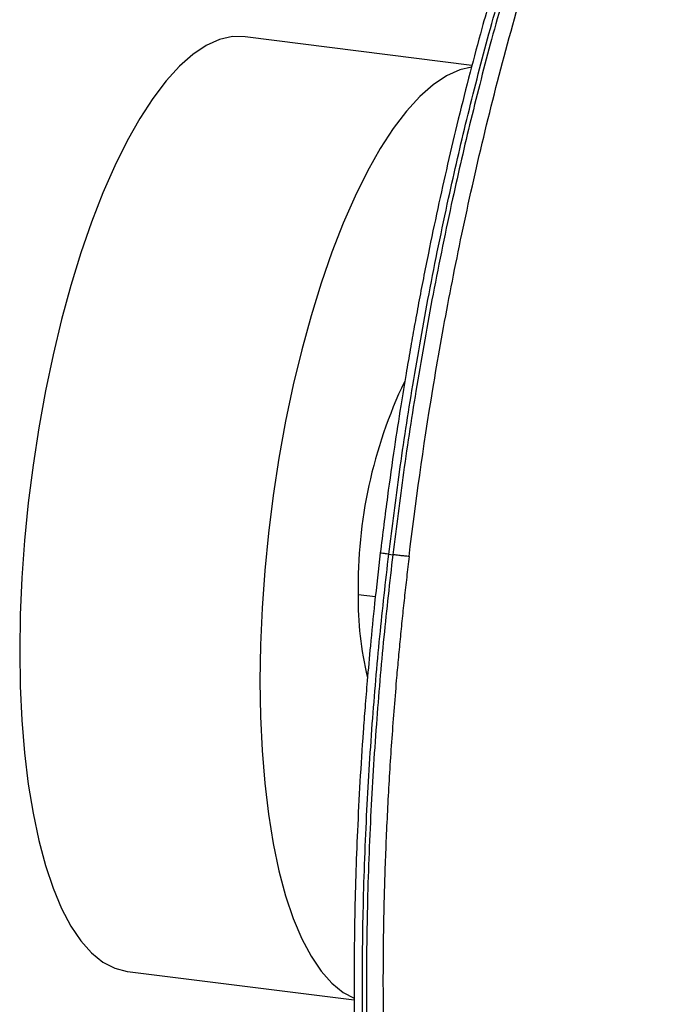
# Paper-space layout '_Dimétrica' of a CAD drawing. Header units: inches. Extents: x -1 to 4.8, y -6.4 to 5.3.
# Tile 2 of 9: x -1 to 2, y -2.5 to 2. Entities that reach past the tile are written whole.
import ezdxf

# ---------------------------------------------------------------- set-up
doc = ezdxf.new("R2010")
doc.units = ezdxf.units.IN
doc.header["$MEASUREMENT"] = 0

psp = doc.layouts.new('_Dimétrica')

# ---------------------------------------------------------------- linework, layer by layer
at = {"color": 7, "linetype": 'Continuous', "lineweight": 25}
for p, q in [((1.1179, 1.8085), (0.0754, 1.9399)), ((0.7355, -0.4384), (0.7539, -0.4407)), ((0.5953, -0.6234), (0.6739, -0.6333)), ((-0.4659, -2.3562), (0.5768, -2.4875))]:
    psp.add_line(p, q, dxfattribs=at)
at = {"color": 7, "linetype": 'Continuous', "lineweight": 25, "flags": 128}
for points in [[(0.0754, 1.9399), (0.0177, 1.9403), (-0.0422, 1.9268), (-0.103, 1.8995), (-0.1644, 1.8586), (-0.2261, 1.8042), (-0.2875, 1.7368), (-0.3484, 1.6568), (-0.4082, 1.5646), (-0.4667, 1.461), (-0.5234, 1.3466), (-0.578, 1.222), (-0.6301, 1.0882), (-0.6794, 0.946), (-0.7255, 0.7963), (-0.7682, 0.6401), (-0.8072, 0.4784), (-0.8422, 0.3122), (-0.873, 0.1427), (-0.8995, -0.0291), (-0.9213, -0.2021), (-0.9385, -0.3751), (-0.9508, -0.547), (-0.9582, -0.7168), (-0.9607, -0.8832), (-0.9582, -1.0453), (-0.9508, -1.2019), (-0.9385, -1.3521), (-0.9213, -1.4948), (-0.8995, -1.6293), (-0.873, -1.7545), (-0.8422, -1.8696), (-0.8072, -1.974), (-0.7682, -2.067), (-0.7255, -2.1479), (-0.6794, -2.2162), (-0.6301, -2.2715), (-0.578, -2.3134), (-0.5234, -2.3416), (-0.4667, -2.3561), (-0.4659, -2.3562)], [(1.1152, 1.8004), (1.0616, 1.7877), (1.0008, 1.7605), (0.9393, 1.7195), (0.8777, 1.6651), (0.8163, 1.5977), (0.7554, 1.5177), (0.6956, 1.4256), (0.6371, 1.3219), (0.5804, 1.2075), (0.5258, 1.083), (0.4737, 0.9492), (0.4244, 0.807), (0.3783, 0.6573), (0.3356, 0.5011), (0.2966, 0.3393), (0.2616, 0.1732), (0.2308, 0.0036), (0.2043, -0.1682), (0.1825, -0.3412), (0.1653, -0.5142), (0.153, -0.6861), (0.1456, -0.8558), (0.1431, -1.0223), (0.1456, -1.1843), (0.153, -1.341), (0.1653, -1.4911), (0.1825, -1.6339), (0.2043, -1.7683), (0.2308, -1.8935), (0.2616, -2.0087), (0.2966, -2.1131), (0.3356, -2.2061), (0.3783, -2.2869), (0.4244, -2.3553), (0.4737, -2.4105), (0.5258, -2.4525), (0.5758, -2.4789)]]:
    psp.add_lwpolyline(points, dxfattribs=at)
at = {"color": 7, "linetype": 'Continuous', "lineweight": 25}
for centre, radius, start, end in [((2.7631, -0.582), 2.1682, 154.4309, 181.0955), ((2.0404, -0.6567), 1.4455, 178.6807, 193.8996)]:
    psp.add_arc(centre, radius, start, end, dxfattribs=at)
for points, knots in [([(0.7355, -0.4384), (0.7514, -0.3124), (0.7841, -0.0524), (0.846, 0.3479), (0.9206, 0.7689), (1.0041, 1.1768), (1.0945, 1.5675), (1.1898, 1.9379), (1.2972, 2.3128), (1.4172, 2.6887), (1.5423, 3.0392), (1.6705, 3.3624), (1.7999, 3.6572), (1.9378, 3.9391), (2.0837, 4.2045), (2.2367, 4.4494), (2.396, 4.67), (2.5603, 4.8624), (2.7283, 5.0232), (2.8983, 5.149), (3.0689, 5.2385), (3.2377, 5.2847), (3.3559, 5.2997), (3.4158, 5.2872), (3.4221, 5.2859)], [0, 0, 0, 0, 0.040808, 0.08424, 0.130445, 0.179561, 0.221038, 0.264507, 0.310006, 0.357556, 0.407153, 0.450034, 0.494288, 0.539869, 0.586715, 0.634745, 0.683861, 0.733949, 0.784876, 0.836494, 0.888644, 0.941154, 0.993846, 1, 1, 1, 1]), ([(3.4584, 5.2801), (3.4462, 5.2827), (3.3804, 5.297), (3.2562, 5.2829), (3.0873, 5.2361), (2.9168, 5.1467), (2.7467, 5.0209), (2.5787, 4.8601), (2.4144, 4.6677), (2.2551, 4.4471), (2.1021, 4.2022), (1.9562, 3.9368), (1.8183, 3.6548), (1.6889, 3.3601), (1.5607, 3.0369), (1.4356, 2.6864), (1.3156, 2.3105), (1.2082, 1.9356), (1.1129, 1.5652), (1.0225, 1.1745), (0.939, 0.7666), (0.8644, 0.3455), (0.8026, -0.0547), (0.7698, -0.3147), (0.7539, -0.4407)], [0, 0, 0, 0, 0.011938, 0.064324, 0.116528, 0.168374, 0.219692, 0.270322, 0.320118, 0.368949, 0.4167, 0.463273, 0.508589, 0.552585, 0.595217, 0.644525, 0.691798, 0.737032, 0.780249, 0.821484, 0.870314, 0.91625, 0.95943, 1, 1, 1, 1]), ([(3.4177, 5.2871), (3.3886, 5.2893), (3.327, 5.2941), (3.2358, 5.2841), (3.1499, 5.2656), (3.0703, 5.2399), (2.9977, 5.2095), (2.9319, 5.1758), (2.8776, 5.1441), (2.8274, 5.1117), (2.7667, 5.0687), (2.6903, 5.0083), (2.6006, 4.9273), (2.5154, 4.8406), (2.4382, 4.7539), (2.3719, 4.6737), (2.3117, 4.5957), (2.2602, 4.5251), (2.2126, 4.4569), (2.1624, 4.382), (2.096, 4.2778), (2.0169, 4.1451), (1.9305, 3.9889), (1.8488, 3.8306), (1.7577, 3.6423), (1.6566, 3.4165), (1.5457, 3.1451), (1.4381, 2.8571), (1.3364, 2.5589), (1.2447, 2.2651), (1.17, 2.0049), (1.1081, 1.7738), (1.0555, 1.5654), (1.006, 1.3564), (0.9601, 1.1507), (0.9234, 0.9754), (0.8946, 0.8304), (0.873, 0.718), (0.8529, 0.6092), (0.8337, 0.5012), (0.8129, 0.3797), (0.7883, 0.23), (0.7594, 0.0415), (0.7274, -0.1838), (0.7073, -0.3462), (0.6966, -0.4328)], [0, 0, 0, 0, 0.026265, 0.055426, 0.080665, 0.101985, 0.125647, 0.144977, 0.160016, 0.173518, 0.189436, 0.213928, 0.241393, 0.269511, 0.290298, 0.311126, 0.329641, 0.345262, 0.358433, 0.373566, 0.391827, 0.420603, 0.448492, 0.474954, 0.500543, 0.53929, 0.578256, 0.617853, 0.657614, 0.695366, 0.72884, 0.752951, 0.778195, 0.802249, 0.825464, 0.848646, 0.861602, 0.874179, 0.886246, 0.89782, 0.91002, 0.926385, 0.94712, 0.971818, 1, 1, 1, 1]), ([(0.8289, -0.449), (0.8578, -0.2072), (0.8935, 0.0496), (0.9605, 0.4556), (0.9851, 0.5944), (1.0392, 0.8782), (1.0687, 1.0232), (1.1334, 1.3184), (1.1684, 1.4686), (1.2445, 1.7725), (1.2856, 1.9263), (1.3741, 2.2354), (1.4216, 2.3908), (1.5231, 2.7004), (1.5772, 2.8547), (1.6921, 3.1589), (1.7529, 3.3088), (1.881, 3.6007), (1.9483, 3.7425), (2.0888, 4.014), (2.162, 4.1436), (2.3135, 4.3862), (2.3918, 4.4992), (2.5522, 4.7041), (2.6342, 4.7962), (2.8006, 4.9554), (2.8848, 5.0226), (3.0537, 5.1293), (3.1383, 5.1686), (3.3058, 5.2176), (3.3888, 5.2273), (3.551, 5.2161), (3.6303, 5.1954), (3.7835, 5.1244), (3.8574, 5.0742), (3.9982, 4.9463), (4.0652, 4.8688), (4.191, 4.6895), (4.2499, 4.5878), (4.3591, 4.3643), (4.4093, 4.2426), (4.5008, 3.9833), (4.5421, 3.8459), (4.6159, 3.5597), (4.6485, 3.411), (4.7053, 3.1065), (4.7295, 2.9507), (4.7704, 2.6358), (4.787, 2.4767), (4.8135, 2.1583), (4.8233, 1.999), (4.8371, 1.6829), (4.841, 1.526), (4.8438, 1.2167), (4.8426, 1.0642), (4.8362, 0.765), (4.8308, 0.6183), (4.8168, 0.3318), (4.808, 0.1919), (4.7776, -0.2166), (4.7519, -0.4741), (4.723, -0.7159)], [0, 0, 0, 0, 0.0625, 0.0625, 0.09375, 0.09375, 0.125, 0.125, 0.15625, 0.15625, 0.1875, 0.1875, 0.21875, 0.21875, 0.25, 0.25, 0.28125, 0.28125, 0.3125, 0.3125, 0.34375, 0.34375, 0.375, 0.375, 0.40625, 0.40625, 0.4375, 0.4375, 0.46875, 0.46875, 0.5, 0.5, 0.53125, 0.53125, 0.5625, 0.5625, 0.59375, 0.59375, 0.625, 0.625, 0.65625, 0.65625, 0.6875, 0.6875, 0.71875, 0.71875, 0.75, 0.75, 0.78125, 0.78125, 0.8125, 0.8125, 0.84375, 0.84375, 0.875, 0.875, 0.90625, 0.90625, 0.9375, 0.9375, 1, 1, 1, 1]), ([(0.6966, -0.4328), (0.6877, -0.5095), (0.6712, -0.652), (0.6516, -0.8479), (0.6372, -1.0078), (0.6264, -1.1396), (0.6091, -1.3705), (0.5941, -1.6296), (0.5832, -1.9186), (0.5781, -2.1294), (0.5757, -2.3437), (0.5765, -2.5501), (0.5806, -2.7794), (0.5899, -3.0446), (0.6078, -3.3517), (0.6346, -3.6634), (0.6688, -3.9618), (0.7103, -4.2452), (0.7517, -4.4752), (0.7906, -4.6609), (0.8252, -4.8091), (0.8633, -4.956), (0.9023, -5.0912), (0.9387, -5.2055), (0.9716, -5.3011), (1.0053, -5.3922), (1.0447, -5.491), (1.0906, -5.596), (1.1408, -5.6998), (1.1997, -5.8098), (1.2669, -5.9202), (1.3413, -6.0254), (1.414, -6.1135), (1.4758, -6.1779), (1.5277, -6.2254), (1.5717, -6.2619), (1.6226, -6.2994), (1.6853, -6.3392), (1.7634, -6.3786), (1.854, -6.4129), (1.9198, -6.4243), (1.9533, -6.4302)], [0, 0, 0, 0, 0.025497, 0.047348, 0.065139, 0.078724, 0.091302, 0.142329, 0.165769, 0.189607, 0.214637, 0.240036, 0.262065, 0.296205, 0.335995, 0.376192, 0.415964, 0.455167, 0.494349, 0.516649, 0.53998, 0.564379, 0.588743, 0.609175, 0.625346, 0.641519, 0.661222, 0.684102, 0.707227, 0.730013, 0.761735, 0.791716, 0.81929, 0.845253, 0.860183, 0.875201, 0.891776, 0.912811, 0.938412, 0.968597, 1, 1, 1, 1]), ([(1.9545, -6.4269), (1.9161, -6.4211), (1.8239, -6.4073), (1.6847, -6.3387), (1.5379, -6.2295), (1.4005, -6.0821), (1.2734, -5.9012), (1.1574, -5.6895), (1.053, -5.4509), (0.9605, -5.1892), (0.88, -4.9082), (0.8112, -4.6121), (0.7538, -4.3045), (0.7043, -3.9692), (0.6644, -3.6073), (0.6355, -3.2213), (0.6188, -2.8378), (0.6128, -2.4605), (0.6167, -2.0639), (0.6313, -1.6513), (0.6577, -1.2269), (0.6918, -0.8248), (0.7213, -0.5645), (0.7355, -0.4384)], [0, 0, 0, 0, 0.038227, 0.091887, 0.145179, 0.197928, 0.249971, 0.301156, 0.351348, 0.400431, 0.448303, 0.494883, 0.540107, 0.583927, 0.634611, 0.683202, 0.729698, 0.77412, 0.816505, 0.866697, 0.913914, 0.958298, 1, 1, 1, 1]), ([(0.7539, -0.4407), (0.7397, -0.5668), (0.7102, -0.8271), (0.6761, -1.2292), (0.6497, -1.6536), (0.6351, -2.0662), (0.6313, -2.4628), (0.6372, -2.8401), (0.6539, -3.2236), (0.6828, -3.6097), (0.7227, -3.9715), (0.7722, -4.3069), (0.8296, -4.6144), (0.8984, -4.9106), (0.9789, -5.1915), (1.0714, -5.4532), (1.1758, -5.6919), (1.2918, -5.9035), (1.4189, -6.0844), (1.5563, -6.2317), (1.7031, -6.3411), (1.8456, -6.4108), (1.9412, -6.425), (1.983, -6.4311)], [0, 0, 0, 0, 0.041563, 0.085798, 0.132858, 0.182883, 0.225126, 0.2694, 0.315741, 0.36417, 0.414685, 0.458359, 0.503431, 0.549856, 0.597568, 0.646487, 0.696512, 0.747526, 0.799395, 0.851968, 0.905082, 0.958564, 1, 1, 1, 1]), ([(0.7355, -0.4384), (0.729, -0.4376), (0.7224, -0.4367), (0.7107, -0.4352), (0.7057, -0.4344), (0.6988, -0.4333), (0.6969, -0.433), (0.6963, -0.4326), (0.6976, -0.4326), (0.7, -0.4328)], [0, 0, 0, 0, 0.25, 0.25, 0.5, 0.5, 0.75, 0.75, 1, 1, 1, 1]), ([(0.8289, -0.449), (0.827, -0.4649), (0.8232, -0.4966), (0.8177, -0.5441), (0.8124, -0.5916), (0.8072, -0.6391), (0.8021, -0.6865), (0.7971, -0.734), (0.7923, -0.7815), (0.7876, -0.8289), (0.7831, -0.8763), (0.7786, -0.9238), (0.7743, -0.9712), (0.7633, -1.0975), (0.7473, -1.3024), (0.7301, -1.5843), (0.7178, -1.8639), (0.7104, -2.1403), (0.7081, -2.413), (0.7115, -2.7705), (0.7283, -3.2051), (0.7682, -3.7012), (0.8274, -4.1672), (0.9054, -4.5987), (1.0014, -4.9916), (1.1145, -5.342), (1.2436, -5.6465), (1.3874, -5.9023), (1.5447, -6.1069), (1.7137, -6.2582), (1.893, -6.3549), (2.0808, -6.396), (2.2753, -6.3811), (2.4746, -6.3104), (2.6769, -6.1845), (2.88, -6.0046), (3.0822, -5.7725), (3.2814, -5.4905), (3.4758, -5.1612), (3.6634, -4.7878), (3.8425, -4.3739), (4.0113, -3.9234), (4.1682, -3.4408), (4.2878, -3.0156), (4.376, -2.6643), (4.4384, -2.3958), (4.4967, -2.1228), (4.5509, -1.8462), (4.6008, -1.5665), (4.6362, -1.3471), (4.6598, -1.1898), (4.6735, -1.0952), (4.6867, -1.0006), (4.6993, -0.9058), (4.7115, -0.8109), (4.7191, -0.7476), (4.723, -0.7159)], [0, 0, 0, 0, 0.0026066, 0.0052123, 0.0078173, 0.0104218, 0.013026, 0.01563, 0.0182339, 0.0208381, 0.0234426, 0.0260476, 0.0286533, 0.0312599, 0.0468884, 0.0625168, 0.0781453, 0.0937737, 0.1094022, 0.1250306, 0.1562781, 0.1875255, 0.218773, 0.2500204, 0.2812679, 0.3125154, 0.3437628, 0.3750103, 0.4062577, 0.4375052, 0.4687527, 0.5000001, 0.5312476, 0.5624951, 0.5937425, 0.62499, 0.6562374, 0.6874849, 0.7187324, 0.7499798, 0.7812273, 0.8124747, 0.8437222, 0.8749697, 0.8905981, 0.9062266, 0.921855, 0.9374834, 0.9531119, 0.9687403, 0.9739526, 0.9791621, 0.9843702, 0.9895782, 0.9947877, 1, 1, 1, 1]), ([(0.8289, -0.449), (0.8265, -0.4489), (0.8229, -0.4486), (0.8126, -0.4475), (0.8061, -0.4469), (0.7915, -0.4452), (0.7834, -0.4443), (0.7679, -0.4425), (0.7605, -0.4416), (0.7539, -0.4407)], [0, 0, 0, 0, 0.25, 0.25, 0.5, 0.5, 0.75, 0.75, 1, 1, 1, 1])]:
    psp.add_open_spline(points, degree=3, knots=knots, dxfattribs=at)

doc.saveas('drawing.dxf')
